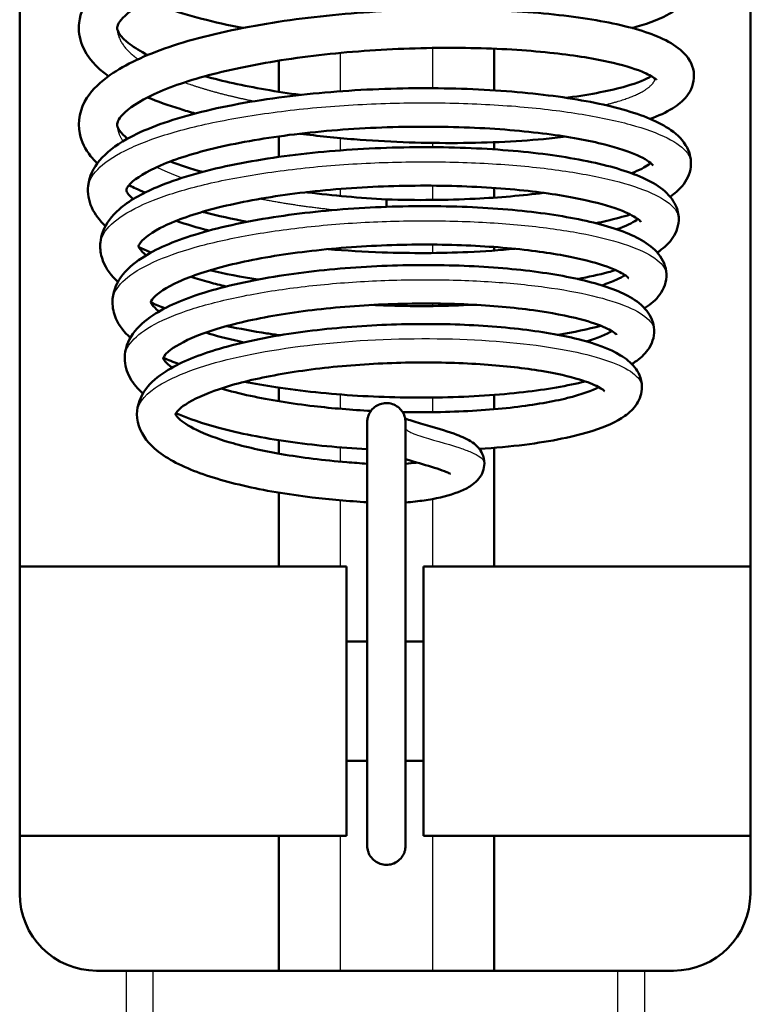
# Model space of a CAD drawing. Header units: millimetres. Extents: x 155 to 950, y -844 to 1327.
# Tile 7 of 56: x 279 to 298, y 86 to 112. Entities that reach past the tile are written whole.
import ezdxf

# ---------------------------------------------------------------- set-up
doc = ezdxf.new("R2010")
doc.units = ezdxf.units.MM
doc.header["$LTSCALE"] = 0.75
doc.layers.add('Visible', color=7, linetype='Continuous', lineweight=50)
doc.layers.add('Visible Narrow', color=7, linetype='Continuous', lineweight=25)

msp = doc.modelspace()

# ---------------------------------------------------------------- linework, layer by layer
at = {"layer": 'Visible'}
for p, q in [((279.063, 192.994, 27.449), (279.063, 89.194, 27.449)), ((298.063, 192.994, 27.422), (298.063, 89.194, 27.422)), ((279.063, 97.694, 21.449), (287.563, 97.694, 21.449)), ((289.563, 97.694, 21.449), (298.063, 97.694, 21.449)), ((287.563, 95.744, 21.449), (288.101, 95.744, 21.449)), ((289.097, 95.744, 21.449), (289.563, 95.744, 21.449)), ((287.563, 92.644, 21.449), (288.101, 92.644, 21.449)), ((289.097, 92.644, 21.449), (289.563, 92.644, 21.449)), ((279.063, 90.694, 21.449), (287.563, 90.694, 21.449)), ((289.563, 90.694, 21.449), (298.063, 90.694, 21.449)), ((281.839, 87.194, 27.449), (281.063, 87.194, 27.449)), ((296.063, 87.194, 27.422), (295.314, 87.194, 27.422))]:
    msp.add_line(p, q, dxfattribs=at)
at = {"layer": 'Visible', "extrusion": (1, -3.65326e-10, -2.41458e-11)}
msp.add_arc((106.733, 9.811, 288.599), 0.5, 0, 51.743, dxfattribs=at)
at = {"layer": 'Visible', "extrusion": (-1, 0, 0)}
for centre in [(-94.194, 21.449, -287.563), (-94.194, 21.449, -289.563)]:
    msp.add_arc(centre, 3.5, 0, 180, dxfattribs=at)
at = {"layer": 'Visible', "extrusion": (0, 0, -1)}
for centre, start, end in [((-281.063, 89.194, -27.449), 270, 0), ((-296.063, 89.194, -27.422), 180, 270)]:
    msp.add_arc(centre, 2, start, end, dxfattribs=at)
at = {"layer": 'Visible', "extrusion": (0, -1, 0)}
for centre, start, end in [((281.839, 28.449, -87.194), 270, 313.5955), ((295.314, 28.422, -87.194), 226.1799, 270)]:
    msp.add_arc(centre, 1, start, end, dxfattribs=at)
at = {"layer": 'Visible', "extrusion": (0, 1, 0)}
msp.add_arc((-288.563, 21.388, 87.194), 8.75, 46.4045, 133.8201, dxfattribs=at)
at = {"layer": 'Visible'}
for points, knots in [([(281.371, 110.436, 13.567), (281.055, 110.664, 14.18), (280.814, 110.925, 14.826), (280.614, 111.427, 15.826), (280.584, 111.63, 16.192), (280.639, 112.094, 17.051), (280.765, 112.343, 17.554), (281.146, 112.794, 18.616), (281.42, 112.998, 19.182), (282.233, 113.455, 20.467), (282.851, 113.693, 21.163), (284.262, 114.085, 22.274), (285.065, 114.248, 22.714), (286.717, 114.493, 23.274), (287.583, 114.579, 23.419), (289.282, 114.674, 23.426), (290.138, 114.689, 23.291), (291.738, 114.653, 22.77), (292.505, 114.601, 22.379), (293.859, 114.441, 21.389), (294.463, 114.334, 20.778), (295.464, 114.069, 19.402), (295.864, 113.913, 18.616), (296.326, 113.574, 17.377), (296.474, 113.422, 16.927), (296.599, 113.076, 16.223), (296.612, 112.919, 15.954), (296.545, 112.615, 15.377), (296.461, 112.478, 15.062), (296.232, 112.225, 14.327), (296.073, 112.118, 13.904), (295.641, 111.892, 12.949), (295.34, 111.784, 12.418), (294.988, 111.689, 11.924)], [5.761242, 5.761242, 5.761242, 5.761242, 5.977814, 5.977814, 6.102206, 6.102206, 6.271183, 6.271183, 6.466973, 6.466973, 6.747339, 6.747339, 7.018327, 7.018327, 7.275904, 7.275904, 7.528947, 7.528947, 7.780965, 7.780965, 8.034526, 8.034526, 8.297717, 8.297717, 8.444149, 8.444149, 8.535986, 8.535986, 8.640692, 8.640692, 8.77903, 8.77903, 8.962454, 8.962454, 8.962454, 8.962454]), ([(295.624, 112.841, 17.011), (295.624, 112.841, 17.264), (295.609, 112.859, 17.517), (295.515, 112.931, 18.202), (295.399, 112.998, 18.632), (295.023, 113.151, 19.59), (294.723, 113.24, 20.112), (293.938, 113.412, 21.14), (293.419, 113.493, 21.638), (292.223, 113.621, 22.488), (291.522, 113.662, 22.839), (290.046, 113.689, 23.308), (289.252, 113.673, 23.427), (287.682, 113.584, 23.416), (286.885, 113.505, 23.282), (285.405, 113.292, 22.779), (284.701, 113.155, 22.406), (283.492, 112.845, 21.47), (282.965, 112.664, 20.901), (282.173, 112.297, 19.659), (281.888, 112.101, 18.972), (281.618, 111.818, 17.624), (281.599, 111.739, 16.96), (281.599, 111.621, 15.405), (281.652, 111.475, 14.485), (282.05, 111.176, 13.298), (282.205, 111.081, 12.953), (282.39, 110.986, 12.624)], [102.126608, 102.126608, 102.126608, 102.126608, 102.202143, 102.202143, 102.335196, 102.335196, 102.514367, 102.514367, 102.726588, 102.726588, 102.956301, 102.956301, 103.191125, 103.191125, 103.428282, 103.428282, 103.66429, 103.66429, 103.896417, 103.896417, 104.11982, 104.11982, 104.317462, 104.317462, 104.587719, 104.587719, 104.703489, 104.703489, 104.703489, 104.703489]), ([(284.868, 111.689, 9.418), (284.865, 111.69, 9.419), (284.863, 111.69, 9.421), (284.118, 111.836, 9.802), (283.433, 112.012, 10.305), (282.692, 112.272, 11.05), (282.537, 112.331, 11.221), (282.389, 112.393, 11.397)], [10.0985773, 10.0985773, 10.0985773, 10.0985773, 10.0993954, 10.0993954, 10.3533838, 10.3533838, 10.4244279, 10.4244279, 10.4244279, 10.4244279]), ([(281.081, 108.171, 14.824), (281.018, 108.232, 14.976), (280.961, 108.295, 15.129), (280.771, 108.534, 15.681), (280.669, 108.731, 16.086), (280.558, 109.259, 17.08), (280.637, 109.6, 17.683), (280.959, 110.1, 18.777), (281.167, 110.293, 19.277), (281.81, 110.744, 20.501), (282.326, 110.984, 21.206), (283.586, 111.413, 22.434), (284.357, 111.6, 22.965), (285.969, 111.889, 23.696), (286.824, 111.999, 23.926), (288.522, 112.138, 24.094), (289.388, 112.171, 24.041), (291.033, 112.174, 23.673), (291.833, 112.142, 23.354), (293.278, 112.017, 22.496), (293.939, 111.923, 21.942), (295.051, 111.689, 20.67), (295.51, 111.549, 19.935), (296.055, 111.272, 18.751), (296.218, 111.165, 18.316), (296.483, 110.879, 17.476), (296.589, 110.684, 17.068), (296.606, 110.26, 16.296), (296.522, 110.061, 15.913), (296.305, 109.787, 15.173), (296.18, 109.688, 14.815), (295.87, 109.496, 14.061), (295.677, 109.407, 13.662), (295.456, 109.328, 13.278)], [0.979031, 0.979031, 0.979031, 0.979031, 1.031507, 1.031507, 1.168229, 1.168229, 1.37065, 1.37065, 1.541515, 1.541515, 1.80685, 1.80685, 2.08481, 2.08481, 2.344977, 2.344977, 2.598532, 2.598532, 2.850586, 2.850586, 3.104232, 3.104232, 3.362107, 3.362107, 3.50407, 3.50407, 3.639848, 3.639848, 3.768286, 3.768286, 3.885105, 3.885105, 4.019666, 4.019666, 4.019666, 4.019666]), ([(295.624, 110.335, 17.638), (295.624, 110.335, 17.891), (295.609, 110.353, 18.143), (295.515, 110.425, 18.828), (295.399, 110.492, 19.257), (295.024, 110.645, 20.216), (294.724, 110.734, 20.737), (293.939, 110.906, 21.765), (293.421, 110.986, 22.263), (292.225, 111.114, 23.114), (291.525, 111.156, 23.465), (290.046, 111.183, 23.935), (289.247, 111.167, 24.055), (287.673, 111.077, 24.042), (286.876, 110.998, 23.907), (285.397, 110.784, 23.403), (284.694, 110.647, 23.028), (283.486, 110.337, 22.092), (282.96, 110.156, 21.522), (282.17, 109.789, 20.279), (281.886, 109.593, 19.591), (281.618, 109.311, 18.246), (281.599, 109.233, 17.584), (281.599, 109.149, 16.484), (281.606, 109.109, 16.037), (281.691, 108.977, 15.223), (281.761, 108.898, 14.851), (281.865, 108.811, 14.492)], [106.712009, 106.712009, 106.712009, 106.712009, 106.787389, 106.787389, 106.920433, 106.920433, 107.099544, 107.099544, 107.311736, 107.311736, 107.541382, 107.541382, 107.777416, 107.777416, 108.014529, 108.014529, 108.250535, 108.250535, 108.48264, 108.48264, 108.705992, 108.705992, 108.902856, 108.902856, 109.03696, 109.03696, 109.151617, 109.151617, 109.151617, 109.151617]), ([(283.88, 110.436, 10.842), (284.112, 110.372, 10.648), (284.358, 110.312, 10.468), (285.152, 110.137, 9.965), (285.745, 110.033, 9.694), (286.361, 109.95, 9.506)], [104.9422586, 104.9422586, 104.9422586, 104.9422586, 105.0346586, 105.0346586, 105.2289611, 105.2289611, 105.2289611, 105.2289611]), ([(293.276, 109.875, 10.892), (293.295, 109.877, 10.907), (293.313, 109.88, 10.923), (293.925, 109.962, 11.442), (294.442, 110.065, 12.052), (295.127, 110.262, 13.233), (295.354, 110.36, 13.792), (295.488, 110.436, 14.37)], [105.9621895, 105.9621895, 105.9621895, 105.9621895, 105.9693072, 105.9693072, 106.2043948, 106.2043948, 106.3829617, 106.3829617, 106.3829617, 106.3829617]), ([(281.293, 106.543, 15.423), (281.14, 106.685, 15.798), (281.018, 106.844, 16.178), (280.858, 107.2, 16.909), (280.823, 107.398, 17.265), (280.87, 107.833, 18.067), (280.983, 108.057, 18.523), (281.317, 108.458, 19.495), (281.555, 108.637, 20.014), (282.285, 109.048, 21.258), (282.86, 109.262, 21.959), (284.198, 109.622, 23.103), (284.974, 109.771, 23.566), (286.575, 109.985, 24.177), (287.414, 110.058, 24.35), (289.071, 110.131, 24.418), (289.91, 110.134, 24.32), (291.493, 110.075, 23.872), (292.256, 110.012, 23.519), (293.621, 109.833, 22.603), (294.238, 109.713, 22.027), (295.269, 109.423, 20.72), (295.687, 109.255, 19.968), (296.172, 108.912, 18.775), (296.321, 108.77, 18.342), (296.495, 108.434, 17.594), (296.534, 108.255, 17.272), (296.492, 107.892, 16.593), (296.402, 107.718, 16.227), (296.199, 107.477, 15.572), (296.094, 107.387, 15.282), (295.975, 107.306, 14.996)], [17.978156, 17.978156, 17.978156, 17.978156, 18.105876, 18.105876, 18.226684, 18.226684, 18.379887, 18.379887, 18.557592, 18.557592, 18.829704, 18.829704, 19.096536, 19.096536, 19.347548, 19.347548, 19.594516, 19.594516, 19.84127, 19.84127, 20.090614, 20.090614, 20.348226, 20.348226, 20.490435, 20.490435, 20.599577, 20.599577, 20.721769, 20.721769, 20.81771, 20.81771, 20.81771, 20.81771]), ([(283.63, 109.469, 10.83), (283.494, 109.506, 10.935), (283.361, 109.545, 11.044), (282.93, 109.678, 11.424), (282.648, 109.779, 11.716), (282.39, 109.887, 12.025)], [5.3918493, 5.3918493, 5.3918493, 5.3918493, 5.4444933, 5.4444933, 5.5688506, 5.5688506, 5.5688506, 5.5688506]), ([(295.532, 108.119, 18.016), (295.532, 108.119, 18.192), (295.527, 108.128, 18.367), (295.47, 108.188, 19.115), (295.332, 108.289, 19.681), (294.905, 108.478, 20.722), (294.619, 108.574, 21.21), (293.858, 108.767, 22.198), (293.343, 108.862, 22.686), (292.164, 109.015, 23.512), (291.475, 109.073, 23.847), (290.026, 109.131, 24.293), (289.246, 109.133, 24.403), (287.708, 109.074, 24.376), (286.93, 109.014, 24.238), (285.487, 108.838, 23.731), (284.803, 108.721, 23.358), (283.626, 108.446, 22.432), (283.115, 108.286, 21.869), (282.353, 107.96, 20.647), (282.084, 107.785, 19.974), (281.841, 107.543, 18.668), (281.837, 107.492, 18.029), (281.838, 107.458, 16.683), (281.854, 107.378, 15.952), (282.014, 107.242, 15.267)], [1.225838, 1.225838, 1.225838, 1.225838, 1.278525, 1.278525, 1.451455, 1.451455, 1.620601, 1.620601, 1.83028, 1.83028, 2.054985, 2.054985, 2.285381, 2.285381, 2.516897, 2.516897, 2.747048, 2.747048, 2.973608, 2.973608, 3.18992, 3.18992, 3.378843, 3.378843, 3.593746, 3.593746, 3.593746, 3.593746]), ([(293.26, 108.866, 10.781), (293.074, 108.843, 10.64), (292.881, 108.822, 10.508), (291.951, 108.736, 9.931), (291.131, 108.701, 9.591), (289.466, 108.699, 9.201), (288.6, 108.73, 9.14), (287.287, 108.834, 9.257), (286.815, 108.884, 9.343), (286.355, 108.943, 9.469)], [4.35598, 4.35598, 4.35598, 4.35598, 4.4259342, 4.4259342, 4.6853551, 4.6853551, 4.9389872, 4.9389872, 5.0821263, 5.0821263, 5.0821263, 5.0821263]), ([(281.618, 105.092, 15.827), (281.444, 105.25, 16.237), (281.31, 105.428, 16.655), (281.182, 105.759, 17.302), (281.156, 105.89, 17.538), (281.156, 106.053, 17.83), (281.158, 106.085, 17.887), (281.17, 106.212, 18.116), (281.192, 106.305, 18.289), (281.309, 106.618, 18.9), (281.46, 106.809, 19.345), (281.901, 107.198, 20.376), (282.234, 107.386, 20.959), (283.161, 107.778, 22.183), (283.822, 107.971, 22.801), (285.252, 108.268, 23.716), (286.026, 108.382, 24.047), (287.595, 108.535, 24.424), (288.408, 108.579, 24.486), (289.985, 108.601, 24.354), (290.77, 108.579, 24.16), (292.22, 108.478, 23.546), (292.903, 108.397, 23.119), (294.095, 108.184, 22.084), (294.615, 108.051, 21.461), (295.466, 107.727, 20.077), (295.806, 107.547, 19.292), (296.073, 107.175, 18.373), (296.112, 107.105, 18.218), (296.184, 106.923, 17.849), (296.206, 106.803, 17.635), (296.191, 106.5, 17.091), (296.116, 106.328, 16.754), (295.914, 106.058, 16.075), (295.788, 105.951, 15.731), (295.644, 105.856, 15.392)], [13.377088, 13.377088, 13.377088, 13.377088, 13.517675, 13.517675, 13.598327, 13.598327, 13.617968, 13.617968, 13.676997, 13.676997, 13.826951, 13.826951, 14.033079, 14.033079, 14.302226, 14.302226, 14.550068, 14.550068, 14.788562, 14.788562, 15.024881, 15.024881, 15.261757, 15.261757, 15.502855, 15.502855, 15.758617, 15.758617, 15.810719, 15.810719, 15.883963, 15.883963, 15.997503, 15.997503, 16.111352, 16.111352, 16.111352, 16.111352]), ([(294.973, 107.914, 13.728), (295.175, 107.994, 14.15), (295.329, 108.074, 14.596), (295.441, 108.153, 15.151), (295.458, 108.167, 15.25), (295.473, 108.179, 15.35)], [0.7880442, 0.7880442, 0.7880442, 0.7880442, 0.9291255, 0.9291255, 0.9595214, 0.9595214, 0.9595214, 0.9595214]), ([(282.318, 107.411, 12.737), (282.238, 107.445, 12.836), (282.16, 107.48, 12.936), (282.024, 107.545, 13.121), (281.964, 107.574, 13.206), (281.906, 107.604, 13.291)], [0.72488977, 0.72488977, 0.72488977, 0.72488977, 0.76435147, 0.76435147, 0.7965382, 0.7965382, 0.7965382, 0.7965382]), ([(295.217, 106.653, 18.398), (295.217, 106.653, 18.71), (295.196, 106.681, 19.023), (295.07, 106.778, 19.787), (294.927, 106.858, 20.236), (294.5, 107.03, 21.172), (294.185, 107.125, 21.656), (293.38, 107.306, 22.596), (292.858, 107.391, 23.042), (291.678, 107.522, 23.777), (291, 107.567, 24.063), (289.59, 107.602, 24.415), (288.838, 107.592, 24.48), (287.372, 107.515, 24.375), (286.638, 107.446, 24.202), (285.293, 107.258, 23.644), (284.663, 107.137, 23.252), (283.599, 106.86, 22.309), (283.147, 106.701, 21.748), (282.504, 106.39, 20.552), (282.296, 106.229, 19.903), (282.143, 106.041, 18.672), (282.155, 106.029, 18.088), (282.158, 106.006, 17.05), (282.168, 105.964, 16.588), (282.266, 105.857, 15.955), (282.304, 105.821, 15.772), (282.352, 105.784, 15.592)], [5.65899, 5.65899, 5.65899, 5.65899, 5.752178, 5.752178, 5.893083, 5.893083, 6.065276, 6.065276, 6.268168, 6.268168, 6.484004, 6.484004, 6.704388, 6.704388, 6.925583, 6.925583, 7.145011, 7.145011, 7.359947, 7.359947, 7.562988, 7.562988, 7.736353, 7.736353, 7.874223, 7.874223, 7.930994, 7.930994, 7.930994, 7.930994]), ([(286.522, 107.423, 10.086), (286.531, 107.421, 10.083), (286.54, 107.42, 10.081), (287.21, 107.335, 9.895), (287.908, 107.272, 9.805), (288.599, 107.236, 9.811)], [109.832819, 109.832819, 109.832819, 109.832819, 109.8355624, 109.8355624, 110.0431778, 110.0431778, 110.0431778, 110.0431778]), ([(288.599, 107.233, 9.811), (289.381, 107.21, 9.821), (290.172, 107.217, 9.957), (291.537, 107.284, 10.422), (292.14, 107.336, 10.723), (292.686, 107.405, 11.096)], [0.0000146, 0.0000146, 0.0000146, 0.0000146, 0.2346075, 0.2346075, 0.4332539, 0.4332539, 0.4332539, 0.4332539]), ([(281.942, 103.642, 16.234), (281.779, 103.787, 16.61), (281.649, 103.952, 16.993), (281.508, 104.275, 17.626), (281.475, 104.421, 17.883), (281.475, 104.799, 18.546), (281.561, 105.027, 18.96), (281.83, 105.406, 19.802), (282.016, 105.567, 20.234), (282.596, 105.946, 21.319), (283.063, 106.146, 21.955), (284.206, 106.501, 23.065), (284.908, 106.655, 23.544), (286.363, 106.882, 24.194), (287.126, 106.962, 24.395), (288.645, 107.055, 24.54), (289.419, 107.07, 24.49), (290.891, 107.04, 24.157), (291.607, 106.995, 23.87), (292.9, 106.852, 23.097), (293.491, 106.753, 22.602), (294.494, 106.508, 21.458), (294.911, 106.363, 20.792), (295.407, 106.078, 19.723), (295.558, 105.965, 19.334), (295.79, 105.676, 18.598), (295.875, 105.492, 18.248), (295.888, 105.099, 17.561), (295.815, 104.906, 17.21), (295.608, 104.623, 16.521), (295.481, 104.517, 16.181), (295.329, 104.418, 15.828), (295.321, 104.412, 15.809), (295.313, 104.407, 15.789)], [8.97603, 8.97603, 8.97603, 8.97603, 9.105556, 9.105556, 9.193634, 9.193634, 9.334546, 9.334546, 9.482176, 9.482176, 9.720619, 9.720619, 9.971929, 9.971929, 10.203522, 10.203522, 10.430347, 10.430347, 10.656336, 10.656336, 10.884, 10.884, 11.118717, 11.118717, 11.247561, 11.247561, 11.365907, 11.365907, 11.484996, 11.484996, 11.597704, 11.597704, 11.604153, 11.604153, 11.604153, 11.604153]), ([(284.985, 106.654, 10.615), (284.591, 106.729, 10.808), (284.213, 106.811, 11.033), (283.847, 106.905, 11.295), (283.833, 106.909, 11.305), (283.819, 106.912, 11.315)], [0.3746371, 0.3746371, 0.3746371, 0.3746371, 0.5073065, 0.5073065, 0.5126758, 0.5126758, 0.5126758, 0.5126758]), ([(294.94, 106.843, 13.127), (294.752, 106.785, 12.866), (294.549, 106.73, 12.616), (294.24, 106.658, 12.28), (294.145, 106.637, 12.183), (294.048, 106.617, 12.088)], [21.0359627, 21.0359627, 21.0359627, 21.0359627, 21.1335132, 21.1335132, 21.1745021, 21.1745021, 21.1745021, 21.1745021]), ([(294.592, 106.458, 14.037), (294.82, 106.541, 14.472), (294.995, 106.625, 14.936), (295.114, 106.705, 15.485), (295.128, 106.715, 15.557), (295.14, 106.724, 15.629)], [5.2110881, 5.2110881, 5.2110881, 5.2110881, 5.359254, 5.359254, 5.3812634, 5.3812634, 5.3812634, 5.3812634]), ([(294.902, 105.186, 18.782), (294.902, 105.186, 19.037), (294.886, 105.206, 19.291), (294.789, 105.284, 19.963), (294.668, 105.355, 20.378), (294.296, 105.511, 21.251), (294.017, 105.599, 21.707), (293.291, 105.77, 22.606), (292.813, 105.852, 23.039), (291.72, 105.981, 23.769), (291.085, 106.028, 24.061), (289.755, 106.07, 24.438), (289.042, 106.065, 24.523), (287.643, 105.999, 24.467), (286.939, 105.938, 24.325), (285.638, 105.767, 23.835), (285.024, 105.655, 23.481), (283.977, 105.397, 22.615), (283.527, 105.247, 22.094), (282.873, 104.95, 20.972), (282.651, 104.794, 20.36), (282.468, 104.596, 19.186), (282.475, 104.57, 18.621), (282.475, 104.56, 17.344), (282.496, 104.47, 16.605), (282.689, 104.324, 15.927)], [9.895284, 9.895284, 9.895284, 9.895284, 9.971203, 9.971203, 10.100238, 10.100238, 10.259749, 10.259749, 10.450654, 10.450654, 10.655701, 10.655701, 10.865602, 10.865602, 11.07621, 11.07621, 11.28572, 11.28572, 11.491051, 11.491051, 11.685217, 11.685217, 11.852366, 11.852366, 12.068282, 12.068282, 12.068282, 12.068282]), ([(287.083, 105.943, 10.628), (287.545, 105.904, 10.534), (288.019, 105.875, 10.485), (289.242, 105.833, 10.482), (290.005, 105.836, 10.602), (291.141, 105.886, 10.973), (291.551, 105.915, 11.151), (291.94, 105.952, 11.366)], [4.327775, 4.327775, 4.327775, 4.327775, 4.4688891, 4.4688891, 4.6948641, 4.6948641, 4.8276067, 4.8276067, 4.8276067, 4.8276067]), ([(282.268, 102.191, 16.641), (282.131, 102.311, 16.948), (282.017, 102.444, 17.26), (281.847, 102.751, 17.88), (281.794, 102.93, 18.193), (281.794, 103.34, 18.892), (281.879, 103.563, 19.29), (282.14, 103.932, 20.092), (282.319, 104.087, 20.501), (282.873, 104.452, 21.529), (283.32, 104.644, 22.133), (284.412, 104.986, 23.191), (285.085, 105.135, 23.648), (286.478, 105.354, 24.268), (287.209, 105.432, 24.459), (288.66, 105.522, 24.593), (289.398, 105.538, 24.543), (290.801, 105.511, 24.221), (291.484, 105.469, 23.946), (292.716, 105.334, 23.206), (293.28, 105.24, 22.73), (294.237, 105.007, 21.635), (294.634, 104.869, 20.998), (295.107, 104.597, 19.98), (295.252, 104.488, 19.611), (295.475, 104.209, 18.918), (295.556, 104.032, 18.589), (295.57, 103.654, 17.95), (295.5, 103.467, 17.626), (295.309, 103.199, 16.992), (295.193, 103.099, 16.681), (295.036, 102.993, 16.313), (295.008, 102.975, 16.25), (294.98, 102.958, 16.188)], [4.77336, 4.77336, 4.77336, 4.77336, 4.879775, 4.879775, 4.987146, 4.987146, 5.123109, 5.123109, 5.263279, 5.263279, 5.490383, 5.490383, 5.730891, 5.730891, 5.95254, 5.95254, 6.168851, 6.168851, 6.384415, 6.384415, 6.601998, 6.601998, 6.826288, 6.826288, 6.948519, 6.948519, 7.060255, 7.060255, 7.171409, 7.171409, 7.274577, 7.274577, 7.29575, 7.29575, 7.29575, 7.29575]), ([(283.513, 105.226, 13.405), (283.664, 105.176, 13.227), (283.826, 105.128, 13.059), (284.135, 105.044, 12.771), (284.281, 105.008, 12.648), (284.431, 104.973, 12.531)], [8.1854402, 8.1854402, 8.1854402, 8.1854402, 8.2566658, 8.2566658, 8.3145436, 8.3145436, 8.3145436, 8.3145436]), ([(294.563, 105.398, 13.512), (294.499, 105.379, 13.427), (294.433, 105.361, 13.344), (294.124, 105.279, 12.97), (293.857, 105.22, 12.693), (293.571, 105.167, 12.437)], [16.3328293, 16.3328293, 16.3328293, 16.3328293, 16.3651371, 16.3651371, 16.4805397, 16.4805397, 16.4805397, 16.4805397]), ([(294.2, 105.002, 14.342), (294.345, 105.049, 14.593), (294.471, 105.097, 14.854), (294.671, 105.188, 15.377), (294.749, 105.232, 15.64), (294.804, 105.269, 15.908)], [9.43627, 9.43627, 9.43627, 9.43627, 9.5236943, 9.5236943, 9.6064467, 9.6064467, 9.6064467, 9.6064467]), ([(294.587, 103.719, 19.158), (294.587, 103.719, 19.315), (294.581, 103.727, 19.471), (294.53, 103.773, 20.024), (294.437, 103.836, 20.416), (294.138, 103.973, 21.225), (293.911, 104.052, 21.643), (293.301, 104.212, 22.496), (292.885, 104.292, 22.922), (291.912, 104.425, 23.664), (291.334, 104.476, 23.976), (290.104, 104.533, 24.412), (289.436, 104.538, 24.536), (288.106, 104.495, 24.57), (287.427, 104.446, 24.48), (286.158, 104.301, 24.096), (285.55, 104.202, 23.798), (284.497, 103.969, 23.041), (284.033, 103.832, 22.574), (283.328, 103.55, 21.547), (283.068, 103.399, 20.975), (282.81, 103.176, 19.854), (282.794, 103.113, 19.298), (282.794, 103.108, 18.201), (282.777, 103.108, 17.644), (282.882, 102.984, 16.819), (282.944, 102.927, 16.537), (283.03, 102.866, 16.265)], [13.931335, 13.931335, 13.931335, 13.931335, 13.978177, 13.978177, 14.098306, 14.098306, 14.240282, 14.240282, 14.416666, 14.416666, 14.60953, 14.60953, 14.808357, 14.808357, 15.008875, 15.008875, 15.208483, 15.208483, 15.404401, 15.404401, 15.59172, 15.59172, 15.755891, 15.755891, 15.920763, 15.920763, 16.008083, 16.008083, 16.008083, 16.008083]), ([(288.22, 104.493, 11.164), (288.752, 104.468, 11.142), (289.291, 104.459, 11.182), (290.168, 104.469, 11.353), (290.521, 104.48, 11.452), (290.863, 104.498, 11.578)], [8.7251513, 8.7251513, 8.7251513, 8.7251513, 8.8844383, 8.8844383, 8.993279, 8.993279, 8.993279, 8.993279]), ([(288.101, 99.367, 13.188), (287.614, 99.395, 13.216), (287.13, 99.437, 13.302), (286.028, 99.569, 13.628), (285.414, 99.673, 13.923), (284.324, 99.926, 14.677), (283.834, 100.077, 15.146), (283.004, 100.435, 16.217), (282.662, 100.642, 16.84), (282.241, 101.113, 17.929), (282.113, 101.378, 18.4), (282.113, 101.891, 19.254), (282.205, 102.12, 19.657), (282.476, 102.483, 20.444), (282.653, 102.632, 20.834), (283.201, 102.982, 21.811), (283.637, 103.165, 22.383), (284.702, 103.492, 23.381), (285.357, 103.634, 23.808), (286.699, 103.839, 24.373), (287.395, 103.911, 24.541), (288.773, 103.993, 24.642), (289.472, 104.006, 24.583), (290.804, 103.978, 24.254), (291.452, 103.935, 23.977), (292.615, 103.803, 23.249), (293.143, 103.713, 22.788), (294.035, 103.488, 21.729), (294.403, 103.357, 21.116), (294.83, 103.097, 20.178), (294.955, 102.999, 19.861), (295.104, 102.812, 19.405), (295.146, 102.745, 19.261), (295.219, 102.577, 18.942), (295.244, 102.47, 18.767), (295.245, 102.202, 18.33), (295.19, 102.044, 18.062), (295.027, 101.793, 17.51), (294.921, 101.694, 17.223), (294.58, 101.45, 16.407), (294.305, 101.33, 15.883), (293.496, 101.072, 14.721), (292.887, 100.949, 14.11), (291.825, 100.815, 13.394), (291.428, 100.779, 13.181), (291.015, 100.753, 13.01)], [0.049773, 0.049773, 0.049773, 0.049773, 0.195493, 0.195493, 0.396902, 0.396902, 0.600439, 0.600439, 0.817318, 0.817318, 0.978231, 0.978231, 1.116232, 1.116232, 1.250735, 1.250735, 1.468407, 1.468407, 1.699313, 1.699313, 1.909538, 1.909538, 2.114599, 2.114599, 2.321098, 2.321098, 2.528034, 2.528034, 2.741756, 2.741756, 2.847173, 2.847173, 2.896256, 2.896256, 2.957502, 2.957502, 3.050089, 3.050089, 3.145991, 3.145991, 3.325012, 3.325012, 3.577717, 3.577717, 3.711317, 3.711317, 3.711317, 3.711317]), ([(285.83, 103.705, 11.65), (285.716, 103.721, 11.694), (285.604, 103.737, 11.741), (285.131, 103.81, 11.952), (284.781, 103.874, 12.144), (284.451, 103.944, 12.362)], [12.753616, 12.753616, 12.753616, 12.753616, 12.790405, 12.790405, 12.9104611, 12.9104611, 12.9104611, 12.9104611]), ([(283.902, 103.774, 13.805), (284.163, 103.693, 13.523), (284.453, 103.617, 13.265), (284.805, 103.538, 13.007), (284.848, 103.529, 12.977), (284.891, 103.52, 12.947)], [12.3199716, 12.3199716, 12.3199716, 12.3199716, 12.4372176, 12.4372176, 12.4530624, 12.4530624, 12.4530624, 12.4530624]), ([(294.274, 102.25, 19.527), (294.274, 102.25, 19.566), (294.273, 102.25, 19.605), (294.264, 102.261, 20.016), (294.207, 102.311, 20.387), (293.992, 102.425, 21.125), (293.825, 102.492, 21.496), (293.353, 102.637, 22.29), (293.013, 102.715, 22.705), (292.189, 102.852, 23.462), (291.682, 102.909, 23.798), (290.575, 102.986, 24.315), (289.955, 103.004, 24.491), (288.706, 102.99, 24.641), (288.061, 102.958, 24.618), (286.827, 102.847, 24.373), (286.222, 102.765, 24.146), (285.144, 102.564, 23.526), (284.656, 102.442, 23.124), (283.881, 102.181, 22.214), (283.573, 102.038, 21.698), (283.203, 101.794, 20.646), (283.128, 101.689, 20.099), (283.106, 101.637, 19.092), (283.106, 101.673, 18.625), (283.122, 101.636, 17.853), (283.147, 101.595, 17.544), (283.288, 101.458, 16.793), (283.446, 101.349, 16.353), (283.891, 101.132, 15.523), (284.191, 101.02, 15.127), (284.925, 100.805, 14.398), (285.38, 100.702, 14.068), (286.398, 100.527, 13.542), (286.978, 100.455, 13.352), (287.744, 100.392, 13.226), (287.922, 100.379, 13.205), (288.101, 100.368, 13.192)], [17.770515, 17.770515, 17.770515, 17.770515, 17.782233, 17.782233, 17.893682, 17.893682, 18.015319, 18.015319, 18.174385, 18.174385, 18.353441, 18.353441, 18.541819, 18.541819, 18.730751, 18.730751, 18.920908, 18.920908, 19.108556, 19.108556, 19.288042, 19.288042, 19.45113, 19.45113, 19.590737, 19.590737, 19.683213, 19.683213, 19.823804, 19.823804, 19.973342, 19.973342, 20.140938, 20.140938, 20.320943, 20.320943, 20.374593, 20.374593, 20.374593, 20.374593]), ([(293.772, 102.505, 14.267), (293.312, 102.391, 13.735), (292.766, 102.297, 13.262), (291.523, 102.153, 12.486), (290.8, 102.106, 12.186), (289.339, 102.076, 11.846), (288.584, 102.09, 11.793), (287.119, 102.179, 11.923), (286.391, 102.254, 12.107), (285.442, 102.397, 12.513), (285.169, 102.444, 12.652), (284.908, 102.496, 12.807)], [7.5272506, 7.5272506, 7.5272506, 7.5272506, 7.7401907, 7.7401907, 7.9690241, 7.9690241, 8.190217, 8.190217, 8.410935, 8.410935, 8.5030268, 8.5030268, 8.5030268, 8.5030268]), ([(289.02, 101.71, 12.525), (289.048, 101.71, 12.528), (289.075, 101.709, 12.53), (289.451, 101.703, 12.567), (289.796, 101.705, 12.63), (290.766, 101.73, 12.895), (291.379, 101.772, 13.175), (292.452, 101.897, 13.898), (292.93, 101.98, 14.348), (293.67, 102.165, 15.343), (293.955, 102.271, 15.896), (294.117, 102.359, 16.479)], [16.7766182, 16.7766182, 16.7766182, 16.7766182, 16.785043, 16.785043, 16.8896704, 16.8896704, 17.086736, 17.086736, 17.2796904, 17.2796904, 17.4628989, 17.4628989, 17.4628989, 17.4628989]), ([(284.301, 102.322, 14.209), (284.535, 102.254, 13.976), (284.791, 102.189, 13.762), (285.564, 102.022, 13.224), (286.131, 101.931, 12.95), (287.197, 101.807, 12.625), (287.697, 101.766, 12.538), (288.198, 101.74, 12.512)], [16.2573016, 16.2573016, 16.2573016, 16.2573016, 16.358133, 16.358133, 16.5443433, 16.5443433, 16.6944783, 16.6944783, 16.6944783, 16.6944783]), ([(288.101, 101.443, 20.243), (288.101, 101.47, 20.243), (288.103, 101.498, 20.243), (288.112, 101.552, 20.243), (288.119, 101.579, 20.243), (288.137, 101.631, 20.243), (288.148, 101.658, 20.243), (288.188, 101.731, 20.243), (288.222, 101.774, 20.243), (288.302, 101.847, 20.243), (288.348, 101.878, 20.243), (288.446, 101.921, 20.243), (288.5, 101.935, 20.243), (288.607, 101.945, 20.243), (288.662, 101.941, 20.243), (288.767, 101.916, 20.243), (288.818, 101.895, 20.243), (288.91, 101.837, 20.243), (288.952, 101.799, 20.243), (289.009, 101.729, 20.243), (289.028, 101.699, 20.243), (289.049, 101.658, 20.243), (289.054, 101.647, 20.243), (289.079, 101.586, 20.243), (289.092, 101.532, 20.243), (289.097, 101.466, 20.243), (289.097, 101.454, 20.243), (289.097, 101.443, 20.243)], [0, 0, 0, 0, 0.0083319, 0.0083319, 0.0164394, 0.0164394, 0.0250844, 0.0250844, 0.0412735, 0.0412735, 0.0574301, 0.0574301, 0.0735787, 0.0735787, 0.0897467, 0.0897467, 0.1059492, 0.1059492, 0.1223702, 0.1223702, 0.1328907, 0.1328907, 0.1363809, 0.1363809, 0.1527215, 0.1527215, 0.1562222, 0.1562222, 0.1562222, 0.1562222]), ([(288.101, 100.744, 12.514), (288.097, 100.744, 12.514), (288.093, 100.744, 12.514), (287.391, 100.782, 12.554), (286.692, 100.849, 12.707), (285.394, 101.035, 13.215), (284.78, 101.156, 13.577), (283.827, 101.412, 14.359), (283.451, 101.538, 14.756), (283.127, 101.68, 15.184)], [4.0082555, 4.0082555, 4.0082555, 4.0082555, 4.0093502, 4.0093502, 4.2195515, 4.2195515, 4.4311854, 4.4311854, 4.5970813, 4.5970813, 4.5970813, 4.5970813]), ([(288.101, 90.442, 20.243), (288.101, 90.454, 20.447), (288.101, 90.454, 20.653), (288.101, 90.543, 21.448), (288.101, 90.709, 22.037), (288.101, 91.215, 23.116), (288.101, 91.561, 23.621), (288.101, 92.386, 24.481), (288.101, 92.876, 24.848), (288.101, 93.933, 25.398), (288.101, 94.515, 25.588), (288.101, 95.693, 25.77), (288.101, 96.304, 25.763), (288.101, 97.484, 25.557), (288.101, 98.068, 25.351), (288.101, 98.93, 24.877), (288.101, 99.247, 24.656), (288.101, 99.632, 24.324), (288.101, 99.725, 24.238), (288.101, 100.237, 23.73), (288.101, 100.595, 23.236), (288.101, 101.128, 22.172), (288.101, 101.309, 21.587), (288.101, 101.408, 20.872), (288.101, 101.421, 20.747), (288.101, 101.438, 20.496), (288.101, 101.438, 20.369), (288.101, 101.443, 20.243)], [0, 0, 0, 0, 0.061439, 0.061439, 0.240219, 0.240219, 0.419003, 0.419003, 0.597788, 0.597788, 0.776575, 0.776575, 0.955291, 0.955291, 1.135978, 1.135978, 1.250532, 1.250532, 1.288539, 1.288539, 1.466842, 1.466842, 1.645644, 1.645644, 1.683368, 1.683368, 1.721272, 1.721272, 1.721272, 1.721272]), ([(289.087, 101.542, 18.106), (289.138, 101.522, 18.003), (289.2, 101.5, 17.906), (289.407, 101.433, 17.612), (289.567, 101.387, 17.426), (289.967, 101.272, 16.966), (290.211, 101.203, 16.693), (290.576, 101.066, 16.22), (290.71, 101.01, 16.025), (290.891, 100.882, 15.768), (290.943, 100.838, 15.695), (291.028, 100.739, 15.573), (291.063, 100.687, 15.522), (291.126, 100.551, 15.415), (291.146, 100.462, 15.359), (291.146, 100.302, 15.254), (291.131, 100.228, 15.203), (291.081, 100.093, 15.092), (291.044, 100.032, 15.029), (290.954, 99.918, 14.884), (290.899, 99.869, 14.798), (290.75, 99.758, 14.571), (290.652, 99.707, 14.425), (290.336, 99.573, 14.015), (290.086, 99.503, 13.761), (289.656, 99.424, 13.472), (289.507, 99.402, 13.391), (289.268, 99.376, 13.295), (289.183, 99.368, 13.267), (289.097, 99.362, 13.245)], [0.09614, 0.09614, 0.09614, 0.09614, 0.1311527, 0.1311527, 0.2057086, 0.2057086, 0.3173341, 0.3173341, 0.3895848, 0.3895848, 0.4191952, 0.4191952, 0.443228, 0.443228, 0.4742341, 0.4742341, 0.5008185, 0.5008185, 0.528862, 0.528862, 0.5624382, 0.5624382, 0.616884, 0.616884, 0.7228966, 0.7228966, 0.7739534, 0.7739534, 0.800488, 0.800488, 0.800488, 0.800488]), ([(289.097, 101.443, 20.243), (289.097, 101.436, 20.392), (289.097, 101.436, 20.542), (289.097, 101.415, 20.803), (289.097, 101.402, 20.915), (289.097, 101.302, 21.614), (289.097, 101.118, 22.196), (289.097, 100.581, 23.257), (289.097, 100.22, 23.751), (289.097, 99.369, 24.586), (289.097, 98.869, 24.938), (289.097, 97.795, 25.456), (289.097, 97.208, 25.628), (289.097, 96.025, 25.775), (289.097, 95.414, 25.75), (289.097, 94.247, 25.509), (289.097, 93.676, 25.289), (289.097, 92.647, 24.687), (289.097, 92.177, 24.296), (289.097, 91.396, 23.395), (289.097, 91.076, 22.874), (289.097, 90.625, 21.77), (289.097, 90.489, 21.174), (289.097, 90.446, 20.467), (289.097, 90.446, 20.355), (289.097, 90.442, 20.243)], [0, 0, 0, 0, 0.044846, 0.044846, 0.078618, 0.078618, 0.256791, 0.256791, 0.435598, 0.435598, 0.614382, 0.614382, 0.793167, 0.793167, 0.971952, 0.971952, 1.150737, 1.150737, 1.329521, 1.329521, 1.508306, 1.508306, 1.687086, 1.687086, 1.720742, 1.720742, 1.720742, 1.720742]), ([(290.263, 100.101, 15.824), (290.263, 100.101, 15.85), (290.262, 100.102, 15.875), (290.253, 100.107, 15.962), (290.24, 100.115, 16.023), (290.195, 100.138, 16.175), (290.156, 100.155, 16.265), (290.036, 100.202, 16.495), (289.944, 100.233, 16.63), (289.651, 100.324, 17.018), (289.431, 100.384, 17.259), (289.177, 100.459, 17.55), (289.137, 100.471, 17.596), (289.097, 100.484, 17.643)], [0.3762433, 0.3762433, 0.3762433, 0.3762433, 0.3838605, 0.3838605, 0.4024609, 0.4024609, 0.4320906, 0.4320906, 0.4814811, 0.4814811, 0.5806627, 0.5806627, 0.5994462, 0.5994462, 0.5994462, 0.5994462]), ([(289.097, 100.365, 13.268), (289.193, 100.373, 13.303), (289.285, 100.383, 13.346), (289.378, 100.395, 13.401), (289.384, 100.396, 13.404), (289.39, 100.397, 13.408)], [0.05080355, 0.05080355, 0.05080355, 0.05080355, 0.08125029, 0.08125029, 0.08334448, 0.08334448, 0.08334448, 0.08334448]), ([(289.097, 90.442, 20.243), (289.097, 90.416, 20.243), (289.095, 90.39, 20.243), (289.087, 90.339, 20.243), (289.081, 90.314, 20.243), (289.064, 90.262, 20.243), (289.053, 90.235, 20.243), (289.015, 90.162, 20.243), (288.982, 90.118, 20.243), (288.92, 90.059, 20.243), (288.895, 90.039, 20.243), (288.823, 89.992, 20.243), (288.771, 89.97, 20.243), (288.666, 89.944, 20.243), (288.611, 89.94, 20.243), (288.503, 89.949, 20.243), (288.45, 89.962, 20.243), (288.351, 90.005, 20.243), (288.305, 90.035, 20.243), (288.225, 90.108, 20.243), (288.19, 90.151, 20.243), (288.15, 90.223, 20.243), (288.139, 90.249, 20.243), (288.12, 90.302, 20.243), (288.113, 90.329, 20.243), (288.103, 90.385, 20.243), (288.101, 90.414, 20.243), (288.101, 90.442, 20.243)], [0, 0, 0, 0, 0.0078549, 0.0078549, 0.0155209, 0.0155209, 0.0241981, 0.0241981, 0.0403146, 0.0403146, 0.0497707, 0.0497707, 0.0661647, 0.0661647, 0.0823266, 0.0823266, 0.0984757, 0.0984757, 0.1146318, 0.1146318, 0.1308199, 0.1308199, 0.1392996, 0.1392996, 0.1476642, 0.1476642, 0.1562762, 0.1562762, 0.1562762, 0.1562762])]:
    msp.add_open_spline(points, degree=3, knots=knots, dxfattribs=at)
for points in [[(291.399, 111.152, -47.179), (291.399, 110.789, -47.009), (291.399, 110.429, -46.837), (291.399, 110.069, -46.663)], [(285.799, 110.84, -47.032), (285.799, 110.57, -46.904), (285.799, 110.301, -46.775), (285.799, 110.033, -46.645)], [(285.799, 108.872, -46.071), (285.799, 108.694, -45.982), (285.799, 108.516, -45.891), (285.799, 108.338, -45.8)], [(291.399, 108.721, -45.995), (291.399, 108.659, -45.964), (291.399, 108.597, -45.932), (291.399, 108.535, -45.901)], [(282.979, 108.221, 12.384), (283.229, 108.125, 12.076), (283.51, 108.034, 11.787), (283.814, 107.948, 11.525)], [(291.399, 107.533, -45.385), (291.399, 107.449, -45.341), (291.399, 107.366, -45.297), (291.399, 107.282, -45.253)], [(283.13, 106.679, 13.008), (283.386, 106.59, 12.688), (283.675, 106.504, 12.39), (283.99, 106.426, 12.122)], [(282.478, 105.855, 13.392), (282.369, 105.899, 13.529), (282.264, 105.944, 13.67), (282.165, 105.99, 13.813)], [(291.399, 105.998, -44.567), (291.399, 105.968, -44.551), (291.399, 105.937, -44.534), (291.399, 105.907, -44.517)], [(285.26, 105.154, 11.191), (284.822, 105.223, 11.395), (284.402, 105.303, 11.641), (284.011, 105.393, 11.923)], [(282.838, 104.406, 13.81), (282.711, 104.454, 13.962), (282.591, 104.504, 14.119), (282.478, 104.556, 14.279)], [(294.175, 103.952, 13.893), (293.846, 103.863, 13.485), (293.469, 103.784, 13.108), (293.056, 103.717, 12.774)], [(285.799, 103.709, -43.292), (285.799, 103.706, -43.29), (285.799, 103.703, -43.288), (285.799, 103.7, -43.287)], [(293.794, 103.546, 14.643), (294.097, 103.635, 15.116), (294.331, 103.735, 15.642), (294.462, 103.813, 16.19)], [(283.202, 102.956, 14.231), (283.059, 103.009, 14.394), (282.924, 103.063, 14.563), (282.797, 103.12, 14.737)], [(285.799, 102.343, -42.502), (285.799, 102.226, -42.434), (285.799, 102.108, -42.365), (285.799, 101.991, -42.296)], [(291.399, 102.155, -42.392), (291.399, 102.031, -42.319), (291.399, 101.907, -42.246), (291.399, 101.783, -42.173)], [(285.799, 100.979, -41.695), (285.799, 100.862, -41.625), (285.799, 100.746, -41.555), (285.799, 100.63, -41.485)], [(291.399, 100.78, -41.576), (291.399, 99.75, -40.957), (291.399, 98.723, -40.327), (291.399, 97.694, -39.686)], [(285.799, 99.616, -40.871), (285.799, 98.975, -40.48), (285.799, 98.335, -40.085), (285.799, 97.694, -39.686)], [(285.799, 90.694, -35.239), (285.799, 89.54, -34.501), (285.799, 88.375, -33.757), (285.799, 87.194, -33.012)], [(291.399, 90.694, -35.239), (291.399, 89.54, -34.501), (291.399, 88.375, -33.757), (291.399, 87.194, -33.012)]]:
    msp.add_open_spline(points, degree=3, dxfattribs=at)
at = {"layer": 'Visible Narrow'}
for p, q in [((281.839, 65.447, 27.449), (281.839, 87.194, 27.449)), ((282.529, 87.194, 27.725), (282.529, 65.106, 27.725)), ((294.621, 65.117, 27.701), (294.621, 87.194, 27.701)), ((295.314, 87.194, 27.422), (295.314, 65.462, 27.422))]:
    msp.add_line(p, q, dxfattribs=at)
for points, weights, degree, knots in [([(281.599, 111.689, 16.303), (281.599, 111.337, 15.184), (281.981, 111.004, 14.125), (282.054, 110.94, 13.922), (282.141, 110.877, 13.724)], [0.975602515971, 0.974180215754, 1, 0.994934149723, 0.990916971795], 2, [-0.052198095, -0.052198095, -0.052198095, -0.05, -0.05, -0.049568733, -0.049568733, -0.049568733]), ([(283.35, 110.276, 11.883), (283.901, 110.077, 11.289), (284.584, 109.915, 10.836), (284.866, 109.848, 10.65), (285.165, 109.787, 10.491)], [0.976978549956, 0.981485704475, 1, 0.992279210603, 0.986994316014], 2, [-0.047409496, -0.047409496, -0.047409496, -0.045833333, -0.045833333, -0.045176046, -0.045176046, -0.045176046]), ([(294.27, 109.69, 12.574), (294.952, 109.852, 13.506), (295.293, 110.058, 14.602), (295.544, 110.21, 15.411), (295.589, 110.368, 16.256)], [0.975586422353, 0.974335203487, 1, 0.980925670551, 0.97671869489], 2, [-0.035518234, -0.035518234, -0.035518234, -0.033333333, -0.033333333, -0.031709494, -0.031709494, -0.031709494]), ([(289.097, 90.442, 20.243), (289.097, 90.442, 21.263), (289.097, 90.719, 22.19), (289.097, 91.169, 22.976), (289.097, 94.451, 28.706), (289.097, 101.443, 27.693), (289.097, 101.443, 20.243)], [0.706734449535, 0.777185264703, 0.874940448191, 1, 0.489763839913, 0.434034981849, 0.832813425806], 3, [0.3908345, 0.3908345, 0.3908345, 0.3908345, 0.5, 0.5, 0.5, 0.9453892, 0.9453892, 0.9453892, 0.9453892])]:
    msp.add_rational_spline(points, weights, degree=degree, knots=knots, dxfattribs=at)
for points in [[(287.399, 111.041, -45.355), (287.399, 110.708, -45.195), (287.399, 110.376, -45.032), (287.399, 110.045, -44.867)], [(289.799, 111.17, -45.417), (289.799, 110.82, -45.249), (289.799, 110.471, -45.079), (289.799, 110.124, -44.907)], [(287.399, 108.828, -44.252), (287.399, 108.721, -44.197), (287.399, 108.615, -44.142), (287.399, 108.509, -44.087)], [(289.799, 108.703, -44.187), (289.799, 108.666, -44.168), (289.799, 108.629, -44.149), (289.799, 108.592, -44.13)], [(287.399, 107.507, -43.559), (287.399, 107.446, -43.527), (287.399, 107.385, -43.494), (287.399, 107.325, -43.462)], [(289.799, 107.592, -43.605), (289.799, 107.468, -43.539), (289.799, 107.345, -43.472), (289.799, 107.221, -43.406)], [(287.399, 105.971, -42.724), (287.399, 105.953, -42.714), (287.399, 105.936, -42.704), (287.399, 105.918, -42.694)], [(289.799, 106.061, -42.773), (289.799, 105.988, -42.733), (289.799, 105.915, -42.693), (289.799, 105.843, -42.653)], [(289.799, 104.529, -41.913), (289.799, 104.507, -41.9), (289.799, 104.486, -41.888), (289.799, 104.464, -41.876)], [(287.399, 102.166, -40.533), (287.399, 102.042, -40.459), (287.399, 101.918, -40.385), (287.399, 101.794, -40.311)], [(289.799, 102.087, -40.486), (289.799, 101.96, -40.41), (289.799, 101.834, -40.335), (289.799, 101.708, -40.259)], [(287.399, 100.792, -39.706), (287.399, 100.668, -39.631), (287.399, 100.544, -39.555), (287.399, 100.421, -39.48)], [(287.399, 99.418, -38.863), (287.399, 98.843, -38.509), (287.399, 98.269, -38.15), (287.399, 97.694, -37.789)], [(289.799, 99.45, -38.884), (289.799, 98.865, -38.522), (289.799, 98.28, -38.157), (289.799, 97.694, -37.789)], [(287.399, 90.694, -33.328), (287.399, 89.542, -32.593), (287.399, 88.377, -31.853), (287.399, 87.194, -31.111)], [(289.799, 90.694, -33.328), (289.799, 89.542, -32.593), (289.799, 88.377, -31.853), (289.799, 87.194, -31.111)]]:
    msp.add_open_spline(points, degree=3, dxfattribs=at)
for points, knots in [([(280.837, 107.476, 17.41), (280.837, 107.506, 17.516), (280.84, 107.536, 17.622), (280.871, 107.739, 18.338), (280.977, 107.911, 18.946), (281.338, 108.245, 20.12), (281.594, 108.407, 20.686), (282.242, 108.711, 21.741), (282.634, 108.854, 22.23), (283.531, 109.112, 23.102), (284.036, 109.228, 23.485), (285.128, 109.427, 24.12), (285.716, 109.511, 24.372), (286.939, 109.641, 24.731), (287.574, 109.687, 24.837), (288.855, 109.743, 24.897), (289.5, 109.751, 24.85), (290.761, 109.73, 24.606), (291.378, 109.701, 24.408), (292.544, 109.607, 23.872), (293.095, 109.542, 23.534), (294.096, 109.383, 22.738), (294.547, 109.289, 22.279), (295.323, 109.076, 21.269), (295.647, 108.958, 20.717), (296.15, 108.707, 19.552), (296.327, 108.574, 18.939), (296.489, 108.352, 17.922), (296.52, 108.266, 17.525), (296.52, 108.179, 17.128)], [-0.14978825, -0.14978825, -0.14978825, -0.14978825, -0.1484375, -0.1484375, -0.140625, -0.140625, -0.1328125, -0.1328125, -0.125, -0.125, -0.1171875, -0.1171875, -0.109375, -0.109375, -0.1015625, -0.1015625, -0.09375, -0.09375, -0.0859375, -0.0859375, -0.078125, -0.078125, -0.0703125, -0.0703125, -0.0625, -0.0625, -0.0546875, -0.0546875, -0.04979377, -0.04979377, -0.04979377, -0.04979377]), ([(281.156, 106.021, 17.773), (281.156, 106.15, 18.225), (281.201, 106.279, 18.678), (281.405, 106.57, 19.7), (281.593, 106.731, 20.263), (282.108, 107.037, 21.328), (282.434, 107.183, 21.83), (283.204, 107.452, 22.743), (283.648, 107.575, 23.154), (284.627, 107.792, 23.859), (285.162, 107.885, 24.153), (286.293, 108.039, 24.607), (286.889, 108.099, 24.766), (288.104, 108.183, 24.94), (288.723, 108.207, 24.954), (289.95, 108.217, 24.835), (290.557, 108.204, 24.703), (291.721, 108.143, 24.298), (292.279, 108.095, 24.025), (293.311, 107.968, 23.357), (293.785, 107.889, 22.96), (294.623, 107.705, 22.066), (294.985, 107.601, 21.569), (295.577, 107.375, 20.503), (295.806, 107.252, 19.934), (296.116, 106.998, 18.758), (296.197, 106.867, 18.151), (296.201, 106.731, 17.526), (296.201, 106.728, 17.51), (296.201, 106.724, 17.493)], [-0.34978674, -0.34978674, -0.34978674, -0.34978674, -0.34375, -0.34375, -0.3359375, -0.3359375, -0.328125, -0.328125, -0.3203125, -0.3203125, -0.3125, -0.3125, -0.3046875, -0.3046875, -0.296875, -0.296875, -0.2890625, -0.2890625, -0.28125, -0.28125, -0.2734375, -0.2734375, -0.265625, -0.265625, -0.2578125, -0.2578125, -0.25, -0.25, -0.24978851, -0.24978851, -0.24978851, -0.24978851]), ([(281.475, 104.566, 18.138), (281.475, 104.626, 18.346), (281.485, 104.685, 18.554), (281.558, 104.904, 19.32), (281.682, 105.063, 19.872), (282.068, 105.368, 20.933), (282.329, 105.515, 21.44), (282.973, 105.791, 22.38), (283.355, 105.919, 22.811), (284.218, 106.149, 23.571), (284.699, 106.252, 23.9), (285.731, 106.426, 24.435), (286.282, 106.497, 24.641), (287.421, 106.607, 24.917), (288.01, 106.644, 24.986), (289.188, 106.684, 24.985), (289.779, 106.686, 24.914), (290.926, 106.657, 24.634), (291.483, 106.625, 24.425), (292.53, 106.529, 23.882), (293.02, 106.465, 23.547), (293.903, 106.312, 22.772), (294.297, 106.221, 22.331), (294.963, 106.021, 21.369), (295.236, 105.911, 20.847), (295.644, 105.677, 19.755), (295.779, 105.555, 19.184), (295.869, 105.376, 18.356), (295.882, 105.323, 18.107), (295.882, 105.269, 17.857)], [-0.54977091, -0.54977091, -0.54977091, -0.54977091, -0.546875, -0.546875, -0.5390625, -0.5390625, -0.53125, -0.53125, -0.5234375, -0.5234375, -0.515625, -0.515625, -0.5078125, -0.5078125, -0.5, -0.5, -0.4921875, -0.4921875, -0.484375, -0.484375, -0.4765625, -0.4765625, -0.46875, -0.46875, -0.4609375, -0.4609375, -0.453125, -0.453125, -0.44977961, -0.44977961, -0.44977961, -0.44977961]), ([(281.794, 103.111, 18.501), (281.794, 103.26, 19.02), (281.858, 103.41, 19.54), (282.117, 103.706, 20.567), (282.316, 103.853, 21.072), (282.835, 104.131, 22.023), (283.156, 104.262, 22.467), (283.902, 104.503, 23.268), (284.327, 104.612, 23.624), (285.255, 104.803, 24.226), (285.758, 104.885, 24.471), (286.813, 105.016, 24.837), (287.365, 105.066, 24.956), (288.484, 105.133, 25.062), (289.052, 105.15, 25.048), (290.169, 105.149, 24.886), (290.718, 105.132, 24.738), (291.765, 105.067, 24.316), (292.262, 105.019, 24.043), (293.176, 104.895, 23.386), (293.593, 104.819, 23.002), (294.318, 104.645, 22.148), (294.628, 104.548, 21.677), (295.121, 104.337, 20.674), (295.304, 104.224, 20.143), (295.515, 104.012, 19.146), (295.563, 103.913, 18.683), (295.563, 103.814, 18.22)], [-0.74976373, -0.74976373, -0.74976373, -0.74976373, -0.7421875, -0.7421875, -0.734375, -0.734375, -0.7265625, -0.7265625, -0.71875, -0.71875, -0.7109375, -0.7109375, -0.703125, -0.703125, -0.6953125, -0.6953125, -0.6875, -0.6875, -0.6796875, -0.6796875, -0.671875, -0.671875, -0.6640625, -0.6640625, -0.65625, -0.65625, -0.64976445, -0.64976445, -0.64976445, -0.64976445]), ([(282.113, 101.654, 18.86), (282.113, 101.886, 19.661), (282.274, 102.119, 20.464), (282.988, 102.614, 22.157), (283.635, 102.868, 23.009), (285.277, 103.276, 24.317), (286.27, 103.43, 24.773), (288.37, 103.611, 25.176), (289.476, 103.638, 25.123), (291.542, 103.566, 24.513), (292.5, 103.467, 23.957), (294.04, 103.175, 22.466), (294.621, 102.982, 21.533), (295.105, 102.661, 20.012), (295.203, 102.55, 19.485), (295.241, 102.411, 18.831), (295.244, 102.385, 18.709), (295.244, 102.359, 18.586)], [-0.9497809, -0.9497809, -0.9497809, -0.9497809, -0.9375, -0.9375, -0.921875, -0.921875, -0.90625, -0.90625, -0.890625, -0.890625, -0.875, -0.875, -0.859375, -0.859375, -0.8515625, -0.8515625, -0.8497607, -0.8497607, -0.8497607, -0.8497607]), ([(289.097, 101.288, 18.949), (289.1, 101.269, 18.871), (289.14, 101.231, 18.72), (289.263, 101.165, 18.455), (289.638, 101.025, 17.895), (290.277, 100.864, 17.253), (290.816, 100.668, 16.472), (291.038, 100.554, 16.013), (291.125, 100.461, 15.641), (291.144, 100.404, 15.413), (291.146, 100.385, 15.341), (291.146, 100.376, 15.303)], [-1, -1, -1, -1, -0.945, -0.89, -0.835, -0.625, -0.5625, -0.5, -0.4488265, -0.4375, -0.4249776, -0.4249776, -0.4249776, -0.4249776])]:
    msp.add_open_spline(points, degree=3, knots=knots, dxfattribs=at)
for points, weights in [([(281.599, 109.183, 16.93), (281.599, 108.962, 16.227), (281.752, 108.746, 15.54)], [0.975602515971, 0.97470946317, 0.984556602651]), ([(282.63, 108.077, 13.438), (282.922, 107.929, 12.984), (283.285, 107.794, 12.581)], [0.97778791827, 0.974051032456, 0.976493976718]), ([(285.319, 107.251, 11.039), (286.245, 107.072, 10.578), (287.274, 106.963, 10.4)], [0.984483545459, 0.970553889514, 0.978291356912])]:
    msp.add_rational_spline(points, weights, degree=2, dxfattribs=at)

doc.saveas('drawing.dxf')
